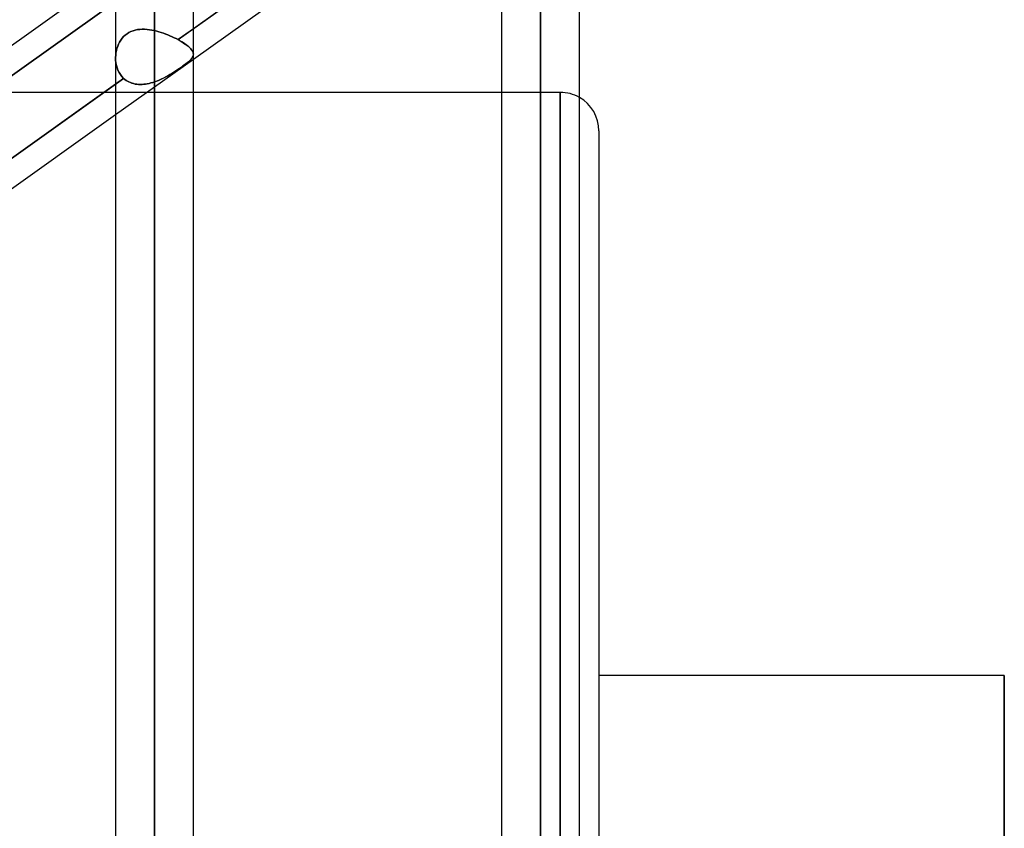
# Model space of a CAD drawing. Header units: millimetres. Extents: x -100 to 120, y -270 to 270.
# Tile 47 of 75: x 35 to 60, y 44 to 65. Entities that reach past the tile are written whole.
import ezdxf

# ---------------------------------------------------------------- set-up
doc = ezdxf.new("R2010")
doc.units = ezdxf.units.MM
doc.layers.add('MAIN-1', color=7, linetype='Continuous')
doc.layers.add('MAIN-2', color=7, linetype='Continuous')

msp = doc.modelspace()

# ---------------------------------------------------------------- linework, layer by layer
at = {"layer": 'MAIN-1'}
for p, q in [((38.489, 0), (38.489, 146.091)), ((37.481, 145.425), (37.481, 0)), ((39.496, 0), (39.496, 145.38)), ((48.489, 0), (48.489, 138.963)), ((47.481, 138.299), (47.481, 0)), ((49.496, 0), (49.496, 138.423)), ((47.481, 70.808), (39.496, 65.12)), ((39.496, 64.333), (47.481, 70.021)), ((29.496, 60.92), (37.481, 66.608)), ((37.481, 63.684), (29.496, 57.996)), ((47.481, 63.472), (39.496, 63.472)), ((29.496, 57.209), (37.481, 62.897)), ((50, 62.472), (50, -62.472)), ((60.5, 48.36), (50, 48.36)), ((60.5, 48.36), (60.5, 0))]:
    msp.add_line(p, q, dxfattribs=at)
msp.add_arc((49, 62.472), 1, 0, 60.2478, dxfattribs=at)
at = {"layer": 'MAIN-2'}
for p, q in [((38.489, 146.091), (38.489, 0)), ((38.489, 144.71), (38.489, 0)), ((38.489, 0), (38.489, 144.71)), ((48.489, 138.963), (48.489, 0)), ((48.489, 137.431), (48.489, 0)), ((48.489, 0), (48.489, 137.431)), ((48.489, 0), (48.489, 127.737)), ((48.489, 127.737), (48.489, 0)), ((48.489, 126.312), (48.489, 0)), ((48.489, 0), (48.489, 126.312)), ((48.489, 0), (48.489, 116.617)), ((48.489, 116.617), (48.489, 0)), ((48.489, 115.192), (48.489, 0)), ((48.489, 0), (48.489, 115.192)), ((48.489, 0), (48.489, 105.496)), ((48.489, 105.496), (48.489, 0)), ((48.489, 104.07), (48.489, 0)), ((48.489, 0), (48.489, 104.07)), ((48.489, 0), (48.489, 94.373)), ((48.489, 94.373), (48.489, 0)), ((48.489, 92.947), (48.489, 0)), ((48.489, 0), (48.489, 92.947)), ((48.489, 0), (48.489, 83.248)), ((48.489, 83.248), (48.489, 0)), ((48.489, 81.821), (48.489, 0)), ((48.489, 0), (48.489, 81.821)), ((48.489, 0), (48.489, 72.119)), ((48.489, 72.119), (48.489, 0)), ((39.099, 64.837), (47.698, 70.963)), ((48.489, 70.873), (48.489, 0)), ((48.489, 0), (48.489, 70.873)), ((37.756, 66.017), (29.172, 59.902)), ((29.172, 59.902), (37.756, 66.017)), ((37.827, 65.022), (37.879, 65.048)), ((37.88, 65.048), (37.828, 65.022)), ((37.879, 65.048), (37.934, 65.069)), ((37.934, 65.069), (37.88, 65.048)), ((37.99, 65.085), (37.934, 65.069)), ((37.934, 65.069), (37.99, 65.085)), ((38.049, 65.097), (37.99, 65.085)), ((37.99, 65.085), (38.049, 65.097)), ((38.109, 65.104), (38.049, 65.097)), ((38.049, 65.097), (38.109, 65.104)), ((38.17, 65.107), (38.109, 65.104)), ((38.109, 65.104), (38.17, 65.107)), ((38.233, 65.107), (38.17, 65.107)), ((38.17, 65.107), (38.233, 65.106)), ((38.296, 65.102), (38.233, 65.107)), ((38.233, 65.106), (38.296, 65.102)), ((38.36, 65.094), (38.296, 65.102)), ((38.296, 65.102), (38.36, 65.094)), ((38.424, 65.084), (38.36, 65.094)), ((38.36, 65.094), (38.424, 65.084)), ((38.489, 65.07), (38.424, 65.084)), ((38.424, 65.084), (38.489, 65.07)), ((38.489, 65.07), (38.547, 65.056)), ((38.489, 0), (38.489, 65.07)), ((38.489, 65.07), (38.489, 0)), ((38.547, 65.056), (38.489, 65.07)), ((38.547, 65.056), (38.606, 65.04)), ((38.606, 65.04), (38.547, 65.056)), ((38.606, 65.04), (38.664, 65.022)), ((38.664, 65.022), (38.606, 65.04)), ((39.496, 65.12), (39.099, 64.837)), ((37.617, 64.825), (37.586, 64.775)), ((37.586, 64.774), (37.617, 64.825)), ((37.652, 64.873), (37.617, 64.825)), ((37.617, 64.825), (37.652, 64.872)), ((37.691, 64.916), (37.652, 64.873)), ((37.652, 64.872), (37.69, 64.916)), ((37.69, 64.916), (37.732, 64.955)), ((37.733, 64.956), (37.691, 64.916)), ((37.732, 64.955), (37.778, 64.991)), ((37.778, 64.991), (37.733, 64.956)), ((37.828, 65.022), (37.778, 64.991)), ((37.778, 64.991), (37.827, 65.022)), ((38.664, 65.022), (38.722, 65.003)), ((38.722, 65.003), (38.664, 65.022)), ((38.722, 65.003), (38.779, 64.982)), ((38.779, 64.982), (38.722, 65.003)), ((38.779, 64.982), (38.836, 64.96)), ((38.836, 64.96), (38.779, 64.982)), ((38.836, 64.96), (38.891, 64.937)), ((38.891, 64.937), (38.836, 64.96)), ((38.891, 64.937), (38.946, 64.913)), ((38.946, 64.913), (38.891, 64.937)), ((38.946, 64.913), (38.999, 64.888)), ((38.999, 64.888), (38.946, 64.913)), ((38.999, 64.888), (39.05, 64.863)), ((39.05, 64.863), (38.999, 64.888)), ((39.05, 64.863), (39.099, 64.837)), ((39.099, 64.837), (39.05, 64.863)), ((39.099, 64.837), (39.151, 64.808)), ((39.148, 64.81), (39.099, 64.837)), ((39.194, 64.783), (39.148, 64.81)), ((39.151, 64.808), (39.2, 64.779)), ((39.237, 64.756), (39.194, 64.783)), ((39.2, 64.779), (39.245, 64.75)), ((37.491, 64.493), (37.502, 64.551)), ((37.503, 64.552), (37.492, 64.493)), ((37.502, 64.551), (37.517, 64.609)), ((37.518, 64.61), (37.503, 64.552)), ((37.517, 64.609), (37.536, 64.666)), ((37.536, 64.667), (37.518, 64.61)), ((37.559, 64.722), (37.536, 64.667)), ((37.536, 64.666), (37.559, 64.721)), ((37.586, 64.775), (37.559, 64.722)), ((37.559, 64.721), (37.586, 64.774)), ((39.277, 64.729), (39.237, 64.756)), ((39.245, 64.75), (39.287, 64.721)), ((39.313, 64.703), (39.277, 64.729)), ((39.287, 64.721), (39.326, 64.693)), ((39.347, 64.676), (39.313, 64.703)), ((39.326, 64.693), (39.361, 64.665)), ((39.378, 64.651), (39.347, 64.676)), ((39.361, 64.665), (39.392, 64.638)), ((39.405, 64.626), (39.378, 64.651)), ((39.392, 64.638), (39.419, 64.611)), ((39.428, 64.601), (39.405, 64.626)), ((39.419, 64.611), (39.441, 64.586)), ((39.448, 64.577), (39.428, 64.601)), ((39.441, 64.586), (39.46, 64.56)), ((39.465, 64.554), (39.448, 64.577)), ((39.46, 64.56), (39.475, 64.536)), ((39.478, 64.531), (39.465, 64.554)), ((39.475, 64.536), (39.486, 64.512)), ((39.487, 64.509), (39.478, 64.531)), ((37.484, 64.434), (37.481, 64.374)), ((37.481, 64.374), (37.484, 64.433)), ((37.481, 64.374), (37.483, 64.305)), ((37.483, 64.305), (37.481, 64.374)), ((37.481, 62.897), (39.496, 64.333)), ((37.483, 64.305), (37.49, 64.238)), ((37.49, 64.238), (37.483, 64.305)), ((37.492, 64.493), (37.484, 64.434)), ((37.484, 64.433), (37.491, 64.493)), ((39.369, 64.265), (39.338, 64.24)), ((39.341, 64.242), (39.369, 64.265)), ((39.397, 64.29), (39.369, 64.265)), ((39.369, 64.265), (39.394, 64.287)), ((39.394, 64.287), (39.416, 64.308)), ((39.421, 64.313), (39.397, 64.29)), ((39.416, 64.308), (39.436, 64.329)), ((39.442, 64.336), (39.421, 64.313)), ((39.436, 64.329), (39.452, 64.349)), ((39.459, 64.358), (39.442, 64.336)), ((39.452, 64.349), (39.466, 64.368)), ((39.473, 64.379), (39.459, 64.358)), ((39.466, 64.368), (39.478, 64.388)), ((39.484, 64.401), (39.473, 64.379)), ((39.478, 64.388), (39.486, 64.407)), ((39.491, 64.422), (39.484, 64.401)), ((39.486, 64.512), (39.493, 64.488)), ((39.486, 64.407), (39.492, 64.426)), ((39.493, 64.487), (39.487, 64.509)), ((39.495, 64.444), (39.491, 64.422)), ((39.492, 64.426), (39.496, 64.446)), ((39.493, 64.488), (39.496, 64.465)), ((39.496, 64.465), (39.493, 64.487)), ((39.496, 64.465), (39.495, 64.444)), ((39.496, 64.446), (39.496, 64.465)), ((37.49, 64.238), (37.502, 64.171)), ((37.502, 64.171), (37.49, 64.238)), ((37.502, 64.171), (37.52, 64.106)), ((37.52, 64.106), (37.502, 64.171)), ((37.52, 64.106), (37.543, 64.045)), ((37.543, 64.044), (37.52, 64.106)), ((37.543, 64.045), (37.572, 63.986)), ((37.572, 63.986), (37.543, 64.044)), ((39.043, 64.028), (38.992, 63.996)), ((38.992, 63.996), (39.038, 64.025)), ((39.038, 64.025), (39.082, 64.054)), ((39.092, 64.061), (39.043, 64.028)), ((39.082, 64.054), (39.125, 64.083)), ((39.139, 64.093), (39.092, 64.061)), ((39.125, 64.083), (39.166, 64.112)), ((39.185, 64.125), (39.139, 64.093)), ((39.166, 64.112), (39.206, 64.14)), ((39.227, 64.155), (39.185, 64.125)), ((39.206, 64.14), (39.243, 64.167)), ((39.267, 64.184), (39.227, 64.155)), ((39.243, 64.167), (39.278, 64.193)), ((39.304, 64.212), (39.267, 64.184)), ((39.278, 64.193), (39.311, 64.218)), ((39.338, 64.24), (39.304, 64.212)), ((39.311, 64.218), (39.341, 64.242)), ((29.087, 57.704), (37.691, 63.833)), ((37.691, 63.833), (37.481, 63.684)), ((37.572, 63.986), (37.606, 63.93)), ((37.606, 63.93), (37.572, 63.986)), ((37.606, 63.93), (37.646, 63.879)), ((37.646, 63.879), (37.606, 63.93)), ((37.646, 63.879), (37.691, 63.833)), ((37.691, 63.833), (37.646, 63.879)), ((37.722, 63.806), (37.691, 63.833)), ((37.691, 63.833), (37.722, 63.806)), ((37.756, 63.782), (37.722, 63.806)), ((37.722, 63.806), (37.755, 63.782)), ((37.755, 63.782), (37.791, 63.76)), ((37.791, 63.76), (37.756, 63.782)), ((37.828, 63.74), (37.791, 63.76)), ((37.791, 63.76), (37.828, 63.74)), ((38.548, 63.764), (38.489, 63.743)), ((38.489, 63.743), (38.542, 63.762)), ((38.542, 63.762), (38.595, 63.783)), ((38.607, 63.788), (38.548, 63.764)), ((38.595, 63.783), (38.648, 63.806)), ((38.665, 63.814), (38.607, 63.788)), ((38.648, 63.806), (38.7, 63.831)), ((38.722, 63.842), (38.665, 63.814)), ((38.7, 63.831), (38.751, 63.856)), ((38.779, 63.871), (38.722, 63.842)), ((38.751, 63.856), (38.801, 63.883)), ((38.834, 63.901), (38.779, 63.871)), ((38.801, 63.883), (38.851, 63.91)), ((38.888, 63.932), (38.834, 63.901)), ((38.851, 63.91), (38.899, 63.939)), ((38.94, 63.964), (38.888, 63.932)), ((38.899, 63.939), (38.946, 63.967)), ((38.992, 63.996), (38.94, 63.964)), ((38.946, 63.967), (38.992, 63.996)), ((37.867, 63.723), (37.828, 63.74)), ((37.828, 63.74), (37.866, 63.723)), ((37.866, 63.723), (37.906, 63.709)), ((37.907, 63.709), (37.867, 63.723)), ((37.906, 63.709), (37.948, 63.697)), ((37.948, 63.697), (37.907, 63.709)), ((37.99, 63.688), (37.948, 63.697)), ((37.948, 63.697), (37.99, 63.688)), ((38.033, 63.681), (37.99, 63.688)), ((37.99, 63.688), (38.033, 63.681)), ((38.077, 63.678), (38.033, 63.681)), ((38.033, 63.681), (38.077, 63.678)), ((38.121, 63.676), (38.077, 63.678)), ((38.077, 63.678), (38.121, 63.676)), ((38.166, 63.677), (38.121, 63.676)), ((38.121, 63.676), (38.166, 63.677)), ((38.212, 63.68), (38.166, 63.677)), ((38.166, 63.677), (38.212, 63.68)), ((38.258, 63.686), (38.212, 63.68)), ((38.212, 63.68), (38.258, 63.686)), ((38.304, 63.693), (38.258, 63.686)), ((38.258, 63.686), (38.304, 63.693)), ((38.35, 63.703), (38.304, 63.693)), ((38.304, 63.693), (38.35, 63.703)), ((38.396, 63.715), (38.35, 63.703)), ((38.35, 63.703), (38.396, 63.715)), ((38.443, 63.728), (38.396, 63.715)), ((38.396, 63.715), (38.443, 63.728)), ((38.489, 63.743), (38.443, 63.728)), ((38.443, 63.728), (38.489, 63.743)), ((38.489, 63.743), (38.489, 0)), ((38.489, 0), (38.489, 63.743)), ((39.496, 63.472), (33.08, 63.472)), ((49, 63.472), (47.481, 63.472)), ((49, 63.472), (49, 0)), ((49, 0), (49, 63.472)), ((60.5, 0), (60.5, 48.36))]:
    msp.add_line(p, q, dxfattribs=at)
msp.add_arc((49, 62.472), 1, 60.2478, 90, dxfattribs=at)

doc.saveas('drawing.dxf')
